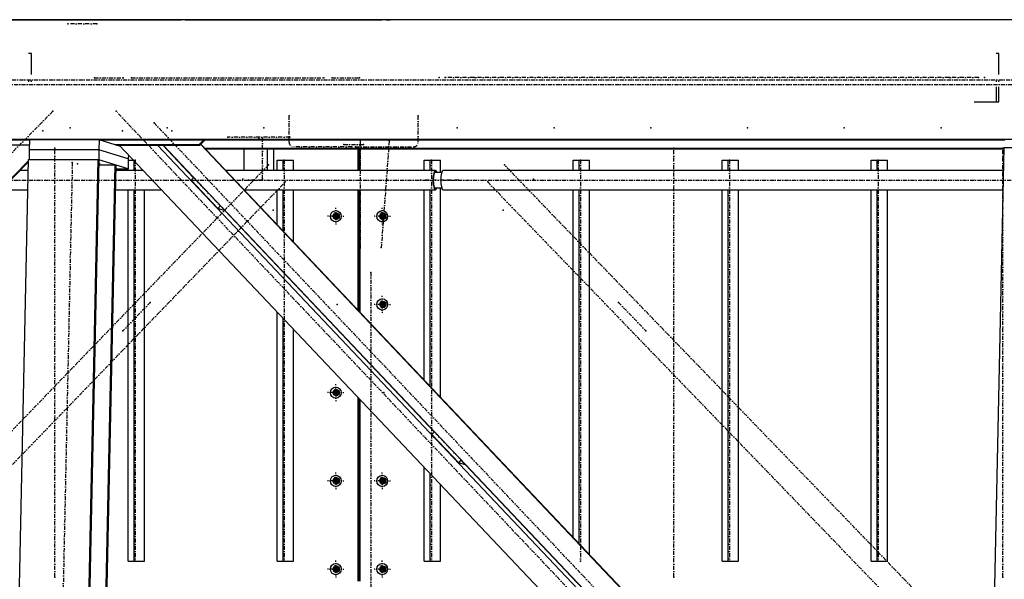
# Model space of a CAD drawing. Header units: millimetres. Extents: x 5305 to 84145, y 9066 to 76599.
# Tile 133 of 158: x 58286 to 60741, y 16907 to 18303. Entities that reach past the tile are written whole.
import ezdxf

# ---------------------------------------------------------------- set-up
doc = ezdxf.new("R2010")
doc.units = ezdxf.units.MM
doc.linetypes.add('STRICHPUNKT2', pattern=[18.5, 10, -4, 0.5, -4])
for name, color, linetype in [('01', 1, 'Continuous'), ('Kante-Höft', 7, 'Continuous'), ('Mitte-Höft', 1, 'Continuous')]:
    doc.layers.add(name, color=color, linetype=linetype)

# ---------------------------------------------------------------- blocks, each defined once
blk = doc.blocks.new('Stahlbau DS')
at = {"layer": 'Kante-Höft'}
for p, q in [((57381.4, 2600.3), (45878.4, 2600.3)), ((48714.3, 2600.3), (49003.8, 2600.3)), ((49003.8, 2600.3), (48787, 2600.3)), ((48852.1, 2600.3), (49003.8, 2600.3)), ((49003.8, 2600.3), (48862.6, 2600.3)), ((49003.8, 2600.3), (48873.1, 2600.3)), ((48873.1, 2600.3), (48873.1, 2600.3)), ((49003.8, 2600.3), (49003.8, 2600.3)), ((49003.8, 2600.3), (49075.9, 2600.3)), ((49076.5, 2600.3), (49075.9, 2600.3)), ((49076.5, 2600.3), (49075.9, 2600.3)), ((49076.5, 2600.3), (49075.9, 2600.3)), ((49075.9, 2600.3), (49141.6, 2600.3)), ((49075.9, 2600.3), (49075.9, 2600.3)), ((49076.5, 2600.3), (49076.5, 2600.3)), ((49076.5, 2600.3), (49141.6, 2600.3)), ((49152.1, 2600.3), (49141.6, 2600.3)), ((49152.1, 2600.3), (49141.6, 2600.3)), ((49162.6, 2600.3), (49152.1, 2600.3)), ((49152.1, 2600.3), (49162.6, 2600.3)), ((49162.6, 2600.3), (49642.4, 2600.3)), ((49352.9, 2600.3), (49642.4, 2600.3)), ((49652.9, 2600.3), (49363.4, 2600.3)), ((49373.9, 2600.3), (49642.4, 2600.3)), ((49652.9, 2600.3), (49642.4, 2600.3)), ((49642.4, 2600.3), (49642.4, 2600.3)), ((49652.9, 2600.3), (49663.4, 2600.3)), ((49652.9, 2600.3), (49663.4, 2600.3)), ((51267.1, 2600.3), (49663.4, 2600.3)), ((49731.5, 2600.3), (49663.4, 2600.3)), ((49663.4, 2600.3), (49663.4, 2600.3)), ((51267.1, 2600.3), (49731.5, 2600.3)), ((49731.5, 2600.3), (49731.5, 2600.3)), ((48768.3, 2515.8), (48761.2, 2515.8)), ((48768.3, 2463.3), (48768.3, 2515.8)), ((51180.9, 2515.8), (51173.7, 2515.8)), ((51180.9, 2463.3), (51180.9, 2515.8)), ((48761.2, 2448.3), (48761.2, 2445.4)), ((48768.3, 2445.4), (48768.3, 2448.3)), ((51173.7, 2448.3), (51173.7, 2445.4)), ((51173.7, 2432.6), (51173.7, 2395.8)), ((51180.9, 2445.4), (51180.9, 2448.3)), ((51180.9, 2395.8), (51180.9, 2432.6)), ((51119.1, 2395.8), (51173.7, 2395.8)), ((51173.7, 2395.8), (51180.9, 2395.8)), ((57375, 2301.3), (45872, 2301.3)), ((48763.5, 2300.1), (46507.7, 2300.1)), ((48596.8, 2288.2), (48763.2, 2288.2)), ((48763.2, 2287.4), (48599.4, 2287.4)), ((48763.5, 2300.9), (48763, 2275.9)), ((48937.2, 2300.9), (48763.5, 2300.9)), ((48937.2, 2300.9), (48936.7, 2275.9)), ((48990.3, 2284.3), (48937.2, 2300.9)), ((51195.3, 2300.1), (48939.5, 2300.1)), ((49185.4, 2288.2), (48978, 2288.2)), ((48980.6, 2287.4), (49188.1, 2287.4)), ((48987.5, 2287.4), (51033.2, 126.8)), ((49083, 2287.4), (51082, 176.1)), ((49095.9, 2287.4), (49172.6, 2206.3)), ((49096.6, 2287.4), (51089, 183.2)), ((49197.3, 2300.1), (49185.4, 2288.2)), ((49188.1, 2287.4), (49185.4, 2288.2)), ((49188.1, 2287.4), (49200.7, 2300.1)), ((49190.2, 2289.5), (51137.8, 232.5)), ((49190.8, 2290.2), (51138.5, 233.2)), ((48763, 2275.9), (48762.4, 2251.4)), ((48936.7, 2275.9), (48763, 2275.9)), ((48936.7, 2275.9), (48763, 2275.9)), ((48936.7, 2275.9), (48936.1, 2251)), ((49009.8, 2253.2), (48936.7, 2275.9)), ((49009.8, 2253.2), (48936.7, 2275.9)), ((49010.1, 2263.5), (49009.8, 2253.2)), ((49104.7, 2278.8), (49104, 2278.8)), ((49105.8, 2277.7), (49105.1, 2277.7)), ((51193.6, 2278.8), (49201.5, 2278.8)), ((51193.5, 2277.7), (49202.6, 2277.7)), ((49298.3, 2277.7), (49298.3, 2224.4)), ((49356.2, 2277.7), (49356.2, 2224.4)), ((49371.9, 2277.7), (49371.9, 2224.4)), ((49583.3, 2224.4), (49583.3, 2277.7)), ((49584.8, 2277.7), (49584.8, 2224.4)), ((49587.1, 2277.7), (49587.1, 2224.4)), ((51096.6, -2257.2), (51193.6, 2281.3)), ((51193.6, 2281.3), (51328.7, 2281.3)), ((48761, 2248), (46559, 22.8)), ((48761, 2245.5), (46560.2, 21.6)), ((48665.4, -2227.3), (48761.1, 2251.4)), ((48761.1, 2251.4), (48934.8, 2251.4)), ((48839.1, -2227.3), (48934.8, 2251.4)), ((48841.6, -2228.1), (48937.3, 2250.7)), ((48881.3, -2240.4), (48977, 2238.3)), ((48883.8, -2241.2), (48979.5, 2237.5)), ((48934.8, 2251.4), (48937.3, 2250.7)), ((49009.3, 2228.3), (48936.1, 2251)), ((48937, 2238.3), (48977, 2238.3)), ((48937.1, 2240.3), (48938.5, 2240.3)), ((48977, 2238.3), (48979.5, 2237.5)), ((49009.8, 2253.2), (49009.3, 2228.3)), ((49009.8, 2250.3), (49022.6, 2250.3)), ((49024.2, 2224.4), (49024.2, 2248.6)), ((49380.8, 2224.4), (49380.8, 2250.3)), ((49380.8, 2250.3), (49395.7, 2250.3)), ((49395.7, 2224.4), (49395.7, 2250.3)), ((49395.7, 2250.3), (49421.8, 2250.3)), ((49421.8, 2224.4), (49421.8, 2250.3)), ((49747.5, 2224.4), (49747.5, 2250.3)), ((49747.5, 2250.3), (49762.4, 2250.3)), ((49762.4, 2224.4), (49762.4, 2250.3)), ((49762.4, 2250.3), (49788.5, 2250.3)), ((49788.5, 2219.3), (49788.5, 2250.3)), ((50119.1, 2224.4), (50119.1, 2250.3)), ((50119.1, 2250.3), (50134, 2250.3)), ((50134, 2224.4), (50134, 2250.3)), ((50134, 2250.3), (50160, 2250.3)), ((50160, 2224.4), (50160, 2250.3)), ((50490.6, 2224.4), (50490.6, 2250.3)), ((50490.6, 2250.3), (50505.5, 2250.3)), ((50505.5, 2224.4), (50505.5, 2250.3)), ((50505.5, 2250.3), (50531.5, 2250.3)), ((50531.5, 2224.4), (50531.5, 2250.3)), ((50862.1, 2224.4), (50862.1, 2250.3)), ((50862.1, 2250.3), (50877, 2250.3)), ((50877, 2224.4), (50877, 2250.3)), ((50877, 2250.3), (50903.1, 2250.3)), ((50903.1, 2224.4), (50903.1, 2250.3)), ((48760.5, 2224.4), (48740.1, 2224.4)), ((49047.1, 2224.4), (48979.2, 2224.4)), ((48979.3, 2228.3), (49009.3, 2228.3)), ((49009.3, 2224.4), (49009.3, 2228.3)), ((49156.2, 2224.4), (49155.5, 2224.4)), ((49775.9, 2224.4), (49253.1, 2224.4)), ((49791.3, 2219.3), (49773.7, 2219.3)), ((51192.4, 2224.4), (49795.2, 2224.4)), ((49166.5, 2200.1), (49173, 2206.7)), ((49166.5, 2200.1), (49233.2, 2129.7)), ((48692.3, 2176.1), (48759.5, 2176.1)), ((48978.2, 2176.1), (49092.8, 2176.1)), ((49009.3, 1250.3), (49009.3, 2176.1)), ((49024.2, 1250.3), (49024.2, 2176.1)), ((49050.2, 1250.3), (49050.2, 2176.1)), ((49298.8, 2176.1), (49775.9, 2176.1)), ((49380.8, 2089.5), (49380.8, 2176.1)), ((49395.7, 2073.7), (49395.7, 2176.1)), ((49421.8, 2046.2), (49421.8, 2176.1)), ((49583.3, 1875.7), (49583.3, 2176.1)), ((49584.8, 2176.1), (49584.8, 1874)), ((49587.1, 2176.1), (49587.1, 1871.6)), ((49747.5, 1702.2), (49747.5, 2176.1)), ((49762.4, 1686.4), (49762.4, 2176.1)), ((49773.7, 2181.3), (49791.3, 2181.3)), ((49788.5, 1658.9), (49788.5, 2181.3)), ((49795.2, 2176.1), (51191.4, 2176.1)), ((50119.1, 1309.8), (50119.1, 2176.1)), ((50134, 1294), (50134, 2176.1)), ((50160, 1266.6), (50160, 2176.1)), ((50490.6, 1250.3), (50490.6, 2176.1)), ((50505.5, 1250.3), (50505.5, 2176.1)), ((50531.5, 1250.3), (50531.5, 2176.1)), ((50862.1, 1250.3), (50862.1, 2176.1)), ((50877, 1250.3), (50877, 2176.1)), ((50903.1, 1250.3), (50903.1, 2176.1)), ((49233.2, 2129.7), (49239.7, 2136.2)), ((49248.9, 2124.8), (49233.2, 2129.7)), ((49249.7, 2125.7), (49248.9, 2124.8)), ((49249.4, 2125.3), (49773.2, 1572)), ((49527, 2110.3), (49524.7, 2119.3)), ((49527, 2101.3), (49527, 2119.3)), ((49532.9, 2105.3), (49532.9, 2115.2)), ((49533.2, 2105.6), (49533.2, 2115)), ((49642.8, 2110.3), (49640.5, 2119.3)), ((49642.8, 2101.3), (49642.8, 2119.3)), ((49648.7, 2105.3), (49648.7, 2115.2)), ((49649, 2105.6), (49649, 2115)), ((49649.2, 2105.8), (49649.9, 2113.9)), ((49527, 2110.3), (49516, 2110.3)), ((49518.4, 2110.3), (49535.7, 2110.3)), ((49527, 2110.3), (49524.7, 2101.3)), ((49525.8, 2110.3), (49535.1, 2110.3)), ((49525.8, 2110.3), (49535.1, 2110.3)), ((49526.8, 2110.3), (49535.1, 2110.3)), ((49527, 2110.3), (49533.4, 2110.3)), ((49642.8, 2110.3), (49631.8, 2110.3)), ((49634.2, 2110.3), (49651.5, 2110.3)), ((49642.8, 2110.3), (49640.5, 2101.3)), ((49641.6, 2110.3), (49651, 2110.3)), ((49641.6, 2110.3), (49651, 2110.3)), ((49642.6, 2110.3), (49651, 2110.3)), ((49642.8, 2110.3), (49649.2, 2110.3)), ((49584.8, 2030.3), (49587.1, 2030.3)), ((49586, 2030.3), (49584.8, 2030.3)), ((49584.8, 2030.3), (49587.1, 2030.3)), ((49587.1, 2030.3), (49584.8, 2030.3)), ((49584.8, 2000.3), (49587.1, 2000.3)), ((49584.8, 2000.3), (49586, 2000.3)), ((49587.1, 2000.3), (49584.8, 2000.3)), ((49586, 2000.3), (49584.8, 2000.3)), ((49380.8, 1986.4), (49380.8, 1987.2)), ((49395.7, 1970.7), (49395.7, 1971.5)), ((49584.8, 1970.3), (49587.1, 1970.3)), ((49584.8, 1970.3), (49587.1, 1970.3)), ((49587.1, 1970.3), (49584.8, 1970.3)), ((49584.8, 1970.3), (49586, 1970.3)), ((49421.8, 1943.2), (49421.8, 1944)), ((49642.8, 1890.3), (49640.5, 1899.3)), ((49642.3, 1886.7), (49642.3, 1893.9)), ((49642.8, 1881.3), (49642.8, 1899.3)), ((49648.5, 1885.1), (49648.5, 1895.4)), ((49648.7, 1885.3), (49648.7, 1895.2)), ((49380.8, 1250.3), (49380.8, 1871.9)), ((49642.8, 1890.3), (49631.8, 1890.3)), ((49634.2, 1890.3), (49651.5, 1890.3)), ((49642.8, 1890.3), (49640.5, 1881.3)), ((49641.3, 1890.3), (49651, 1890.3)), ((49641.3, 1890.3), (49651, 1890.3)), ((49642.6, 1890.3), (49651, 1890.3)), ((49642.8, 1890.3), (49649.2, 1890.3)), ((49395.7, 1250.3), (49395.7, 1856.2)), ((49421.8, 1250.3), (49421.8, 1828.7)), ((49583.3, 1772.6), (49583.3, 1773.4)), ((49584.8, 1771.7), (49584.8, 1771)), ((49587.1, 1769.3), (49587.1, 1768.5)), ((49527, 1670.3), (49516, 1670.3)), ((49518.4, 1670.3), (49535.7, 1670.3)), ((49527, 1670.3), (49524.7, 1679.3)), ((49527, 1670.3), (49524.7, 1661.3)), ((49525.5, 1670.3), (49535.1, 1670.3)), ((49525.5, 1670.3), (49535.1, 1670.3)), ((49526.8, 1670.3), (49535.1, 1670.3)), ((49527, 1661.3), (49527, 1679.3)), ((49527, 1670.3), (49533.4, 1670.3)), ((49532.7, 1665.1), (49532.7, 1675.4)), ((49532.8, 1665.2), (49532.8, 1675.3)), ((49532.9, 1665.3), (49532.9, 1675.2)), ((49583.3, 1200.3), (49583.3, 1658.1)), ((49584.8, 1656.4), (49584.8, 1200.3)), ((49587.1, 1654), (49587.1, 1200.3)), ((49747.5, 1599.1), (49747.5, 1599.9)), ((49762.4, 1583.4), (49762.4, 1584.2)), ((49767.1, 1565.9), (49773.6, 1572.4)), ((49767.1, 1565.9), (49833.8, 1495.4)), ((49833.8, 1495.4), (49840.3, 1502)), ((49747.5, 1250.3), (49747.5, 1484.6)), ((49849.5, 1490.5), (49833.8, 1495.4)), ((49850.3, 1491.4), (49849.5, 1490.5)), ((49849.9, 1491), (50373.8, 937.8)), ((49527, 1450.3), (49516, 1450.3)), ((49518.4, 1450.3), (49535.7, 1450.3)), ((49527, 1450.3), (49524.7, 1459.3)), ((49527, 1450.3), (49524.7, 1441.3)), ((49525.5, 1450.3), (49535.1, 1450.3)), ((49525.5, 1450.3), (49535.1, 1450.3)), ((49526.8, 1450.3), (49535.1, 1450.3)), ((49527, 1441.3), (49527, 1459.3)), ((49527, 1450.3), (49533.4, 1450.3)), ((49532.7, 1445.1), (49532.7, 1455.4)), ((49532.8, 1445.2), (49532.8, 1455.3)), ((49532.9, 1445.3), (49532.9, 1455.2)), ((49642.8, 1450.3), (49631.8, 1450.3)), ((49634.2, 1450.3), (49651.5, 1450.3)), ((49642.8, 1450.3), (49640.5, 1459.3)), ((49642.8, 1450.3), (49640.5, 1441.3)), ((49641.3, 1450.3), (49651, 1450.3)), ((49641.3, 1450.3), (49651, 1450.3)), ((49642.3, 1446.7), (49642.3, 1453.9)), ((49642.6, 1450.3), (49651, 1450.3)), ((49642.8, 1441.3), (49642.8, 1459.3)), ((49642.8, 1450.3), (49649.2, 1450.3)), ((49648.5, 1445.1), (49648.5, 1455.4)), ((49648.7, 1445.3), (49648.7, 1455.2)), ((49762.4, 1250.3), (49762.4, 1468.9)), ((49788.5, 1250.3), (49788.5, 1441.4)), ((49009.3, 1250.3), (49024.2, 1250.3)), ((49024.2, 1250.3), (49050.2, 1250.3)), ((49380.8, 1250.3), (49395.7, 1250.3)), ((49395.7, 1250.3), (49421.8, 1250.3)), ((49527, 1230.3), (49516, 1230.3)), ((49518.4, 1230.3), (49535.7, 1230.3)), ((49527, 1230.3), (49524.7, 1239.3)), ((49527, 1230.3), (49524.7, 1221.3)), ((49525.5, 1230.3), (49535.1, 1230.3)), ((49525.5, 1230.3), (49535.1, 1230.3)), ((49526.8, 1230.3), (49535.1, 1230.3)), ((49527, 1221.3), (49527, 1239.3)), ((49527, 1230.3), (49533.4, 1230.3)), ((49532.7, 1225.1), (49532.7, 1235.4)), ((49532.8, 1225.2), (49532.8, 1235.3)), ((49532.9, 1225.3), (49532.9, 1235.2)), ((49642.8, 1230.3), (49631.8, 1230.3)), ((49634.2, 1230.3), (49651.5, 1230.3)), ((49642.8, 1230.3), (49640.5, 1239.3)), ((49642.8, 1230.3), (49640.5, 1221.3)), ((49641.3, 1230.3), (49651, 1230.3)), ((49641.3, 1230.3), (49651, 1230.3)), ((49642.3, 1226.7), (49642.3, 1233.9)), ((49642.6, 1230.3), (49651, 1230.3)), ((49642.8, 1221.3), (49642.8, 1239.3)), ((49642.8, 1230.3), (49649.2, 1230.3)), ((49648.5, 1225.1), (49648.5, 1235.4)), ((49648.7, 1225.3), (49648.7, 1235.2)), ((49747.5, 1250.3), (49762.4, 1250.3)), ((49762.4, 1250.3), (49788.5, 1250.3)), ((50490.6, 1250.3), (50505.5, 1250.3)), ((50505.5, 1250.3), (50531.5, 1250.3)), ((50862.1, 1250.3), (50877, 1250.3)), ((50877, 1250.3), (50903.1, 1250.3))]:
    blk.add_line(p, q, dxfattribs=at)
for centre, major_axis, ratio, start_param, end_param in [((49775.9, 2200.3), (0, -24.1), 0.262189, 3.141593, 6.283185), ((49775.9, 2200.3), (0, -20.9), 0.262189, 3.141593, 6.283185), ((49775.9, 2200.3), (0, -24.1), 0.262189, 2.476322, 3.141593), ((49775.9, 2200.3), (0, -20.9), 0.262189, 2.711893, 3.141593), ((49795.2, 2200.3), (0, -24.1), 0.262189, 3.141593, 6.283185), ((49775.9, 2200.3), (0, -24.1), 0.262189, 0, 0.665271), ((49775.9, 2200.3), (0, -20.9), 0.262189, 0, 0.4297), ((49528.9, 2110.3), (0, -6.5), 0.965016, 3.141593, 6.283185), ((49532, 2110.3), (0, -6.5), 0.965016, 3.395094, 6.029684), ((49528.9, 2110.3), (0, -6.5), 0.965016, 0, 3.141593), ((49644.7, 2110.3), (0, -6.5), 0.965016, 3.141593, 6.283185), ((49647.8, 2110.3), (0, -6.5), 0.965016, 3.395094, 6.029684), ((49644.7, 2110.3), (0, -6.5), 0.965016, 0, 3.141593), ((49644.7, 1890.3), (0, -6.5), 0.965016, 3.141593, 6.283185), ((49647.6, 1890.3), (0, -6.5), 0.965016, 3.373562, 6.051216), ((49644.7, 1890.3), (0, -6.5), 0.965016, 0, 3.141593), ((49528.9, 1670.3), (0, -6.5), 0.965016, 3.141593, 6.283185), ((49531.8, 1670.3), (0, -6.5), 0.965016, 3.373562, 6.051216), ((49528.9, 1670.3), (0, -6.5), 0.965016, 0, 3.141593), ((49528.9, 1450.3), (0, -6.5), 0.965016, 3.141593, 6.283185), ((49531.8, 1450.3), (0, -6.5), 0.965016, 3.373562, 6.051216), ((49528.9, 1450.3), (0, -6.5), 0.965016, 0, 3.141593), ((49644.7, 1450.3), (0, -6.5), 0.965016, 3.141593, 6.283185), ((49647.6, 1450.3), (0, -6.5), 0.965016, 3.373562, 6.051216), ((49644.7, 1450.3), (0, -6.5), 0.965016, 0, 3.141593), ((49528.9, 1230.3), (0, -6.5), 0.965016, 3.141593, 6.283185), ((49531.8, 1230.3), (0, -6.5), 0.965016, 3.373562, 6.051216), ((49528.9, 1230.3), (0, -6.5), 0.965016, 0, 3.141593), ((49644.7, 1230.3), (0, -6.5), 0.965016, 3.141593, 6.283185), ((49647.6, 1230.3), (0, -6.5), 0.965016, 3.373562, 6.051216), ((49644.7, 1230.3), (0, -6.5), 0.965016, 0, 3.141593)]:
    blk.add_ellipse(centre, major_axis=major_axis, ratio=ratio, start_param=start_param, end_param=end_param, dxfattribs=at)
for centre, major_axis in [((49527.3, 2110.3), (0, -14)), ((49528.9, 2110.3), (0, -8)), ((49643.1, 2110.3), (0, -14)), ((49644.7, 2110.3), (0, -8)), ((49643.1, 1890.3), (0, -14)), ((49644.7, 1890.3), (0, -8)), ((49527.3, 1670.3), (0, -14)), ((49528.9, 1670.3), (0, -8)), ((49527.3, 1450.3), (0, -14)), ((49528.9, 1450.3), (0, -8)), ((49643.1, 1450.3), (0, -14)), ((49644.7, 1450.3), (0, -8)), ((49527.3, 1230.3), (0, -14)), ((49528.9, 1230.3), (0, -8)), ((49643.1, 1230.3), (0, -14)), ((49644.7, 1230.3), (0, -8))]:
    blk.add_ellipse(centre, major_axis=major_axis, ratio=0.965016, dxfattribs=at)
for p in [(48859.1, 2590.3), (48931.2, 2590.3), (48925.5, 2455.3), (48996.9, 2455.3), (49017.8, 2455.3), (49017.8, 2455.3), (49497.6, 2455.3), (49497.6, 2455.3), (49518.6, 2455.3), (49586.8, 2455.3), (49784.9, 2455.8), (49799.6, 2455.8), (49872.5, 2455.8), (51057, 2455.8), (51129.9, 2455.8), (51144.6, 2455.8), (48821.7, 2371.8), (48979.8, 2371.8), (49410.7, 2360.3), (49733, 2360.3), (49074.3, 2343.2), (48797, 2323.3), (48865.1, 2330.3), (48865.1, 2330.3), (48865.1, 2330.3), (48995.6, 2323.3), (49106.4, 2330.3), (49106.4, 2330.3), (49106.4, 2330.3), (49118.5, 2323.3), (49347.6, 2330.3), (49347.6, 2330.3), (49347.6, 2330.3), (49830.1, 2330.3), (49830.1, 2330.3), (50071.4, 2330.3), (50071.4, 2330.3), (50312.6, 2330.3), (50312.6, 2330.3), (50553.9, 2330.3), (50553.9, 2330.3), (50795.1, 2330.3), (50795.1, 2330.3), (51036.4, 2330.3), (51036.4, 2330.3), (49257.9, 2307.3), (49335.1, 2304.3), (49344.3, 2304.3), (49412.3, 2307.3), (49547.7, 2289.3), (49588.4, 2300.3), (49596, 2289.3), (49660.7, 2298.6), (48826.6, 2280.3), (49567, 2283.3), (49576.7, 2283.3), (50370.6, 2280.3), (51190.9, 2280.3), (48870.3, 2244.5), (48883.3, 2240.5), (49027.3, 2250.3), (49359.5, 2238.5), (49398.8, 2250.3), (49765.6, 2250.3), (49947.6, 2238.5), (50137.1, 2250.3), (50508.6, 2250.3), (50880.1, 2250.3), (49177.8, 2201.2), (49295.8, 2202.9), (49309.4, 2200.3), (49344, 2200.3), (49344.3, 2203.3), (49401, 2195.6), (49737.3, 2200.3), (49775.9, 2200.3), (49795.2, 2200.3), (49833.8, 2200.3), (49906.1, 2195.6), (50019.9, 2202.9), (49244.5, 2130.8), (49370.9, 2125.1), (49944.8, 2125.1), (49527.3, 2110.3), (49531, 2110.3), (49531, 2110.3), (49531, 2110.3), (49643.1, 2110.3), (49646.8, 2110.3), (49646.8, 2110.3), (49588.4, 2030.3), (49640.5, 2031.9), (49614.3, 1970.3), (49614.3, 1970.3), (49064.6, 1895.3), (50232.2, 1895.3), (49531, 1890.3), (49531, 1890.3), (49531, 1890.3), (49646.8, 1890.3), (49646.8, 1890.3), (48996.4, 1824.6), (50300.4, 1824.6), (49531, 1670.3), (49531, 1670.3), (49531, 1670.3), (49646.8, 1670.3), (49646.8, 1670.3), (49778.4, 1566.9), (49845.1, 1496.5), (49531, 1450.3), (49531, 1450.3), (49531, 1450.3), (49646.8, 1450.3), (49646.8, 1450.3), (49027.3, 1250.3), (49398.8, 1250.3), (49531, 1230.3), (49531, 1230.3), (49531, 1230.3), (49646.8, 1230.3), (49646.8, 1230.3), (49765.6, 1250.3), (50137.1, 1250.3), (50508.6, 1250.3), (50880.1, 1250.3), (48826.6, 1210.3), (50370.6, 1210.3), (51190.9, 1210.3)]:
    blk.add_point(p, dxfattribs=at)
at = {"layer": 'Mitte-Höft', "linetype": 'STRICHPUNKT2'}
for p, q in [((48931.2, 2590.3), (48859.1, 2590.3)), ((48925.5, 2455.3), (48996.9, 2455.3)), ((49017.8, 2455.3), (49497.6, 2455.3)), ((49518.6, 2455.3), (49586.8, 2455.3)), ((51129.9, 2455.8), (49799.6, 2455.8)), ((45913.1, 2439), (57416, 2439)), ((46647.7, 2450.3), (58150.7, 2450.3)), ((48821.7, 2371.8), (44148.9, -2350.1)), ((51141.8, 88.4), (48979.8, 2371.8)), ((49410.7, 2295.3), (49410.7, 2360.3)), ((49733, 2295.3), (49733, 2360.3)), ((49074.3, 2343.2), (51176.3, 123.2)), ((49412.3, 2307.3), (49257.9, 2307.3)), ((49344.3, 2203.3), (49344.3, 2304.3)), ((49547.7, 2289.3), (49596, 2289.3)), ((49588.4, 2300.3), (49588.4, 2030.3)), ((49660.7, 2298.6), (49640.5, 2031.9)), ((48826.6, 1210.3), (48826.6, 2280.3)), ((49567, 2283.3), (49422.3, 2283.3)), ((49576.7, 2283.3), (49721.4, 2283.3)), ((50370.6, 1210.3), (50370.6, 2280.3)), ((51190.9, 1210.3), (51190.9, 2280.3)), ((49359.5, 2238.5), (47291.9, 96)), ((48870.3, 2244.5), (48774.6, -2234.3)), ((48937.1, 2241.3), (48940, 2241.3)), ((49027.3, 2250.3), (49027.3, 1250.3)), ((49398.8, 2250.3), (49398.8, 1250.3)), ((49765.6, 2250.3), (49765.6, 1250.3)), ((54226, -2195), (49947.6, 2238.5)), ((50137.1, 2250.3), (50137.1, 1250.3)), ((50508.6, 2250.3), (50508.6, 1250.3)), ((50880.1, 2250.3), (50880.1, 1250.3)), ((44970.2, 2200.3), (49775.9, 2200.3)), ((47333.4, 53), (49401, 2195.6)), ((49244.5, 2130.8), (49177.8, 2201.2)), ((49344, 2200.3), (49309.4, 2200.3)), ((49833.8, 2200.3), (49737.3, 2200.3)), ((49795.2, 2200.3), (54601, 2200.3)), ((49906.1, 2195.6), (54184.6, -2238)), ((49527.3, 2110.3), (49527.3, 2131.3)), ((49528.9, 2110.3), (49528.9, 2118.3)), ((49528.9, 2110.3), (49528.9, 2118.3)), ((49532, 2110.3), (49532, 2115.9)), ((49643.1, 2110.3), (49643.1, 2131.3)), ((49643.1, 2110.3), (49643.1, 2131.3)), ((49644.7, 2110.3), (49644.7, 2118.3)), ((49644.7, 2110.3), (49644.7, 2118.3)), ((49644.7, 2110.3), (49644.7, 2118.3)), ((49647.8, 2110.3), (49647.8, 2115.9)), ((49527.3, 2110.3), (49507, 2110.3)), ((49528.9, 2110.3), (49521.2, 2110.3)), ((49528.9, 2110.3), (49521.2, 2110.3)), ((49525.5, 2110.3), (49530.7, 2110.3)), ((49532, 2110.3), (49525.8, 2110.3)), ((49527.3, 2110.3), (49547.6, 2110.3)), ((49527.3, 2110.3), (49527.3, 2089.3)), ((49528, 2110.3), (49532.9, 2110.3)), ((49528.9, 2110.3), (49536.6, 2110.3)), ((49528.9, 2110.3), (49528.9, 2102.3)), ((49528.9, 2110.3), (49536.6, 2110.3)), ((49528.9, 2110.3), (49528.9, 2102.3)), ((49532, 2110.3), (49535.1, 2110.3)), ((49532, 2110.3), (49532, 2104.6)), ((49643.1, 2110.3), (49622.8, 2110.3)), ((49643.1, 2110.3), (49622.8, 2110.3)), ((49644.7, 2110.3), (49637, 2110.3)), ((49644.7, 2110.3), (49637, 2110.3)), ((49644.7, 2110.3), (49637, 2110.3)), ((49641.3, 2110.3), (49646.5, 2110.3)), ((49641.3, 2110.3), (49646.5, 2110.3)), ((49647.8, 2110.3), (49641.6, 2110.3)), ((49643.1, 2110.3), (49663.4, 2110.3)), ((49643.1, 2110.3), (49643.1, 2089.3)), ((49643.1, 2110.3), (49663.4, 2110.3)), ((49643.1, 2110.3), (49643.1, 2089.3)), ((49643.8, 2110.3), (49648.7, 2110.3)), ((49644.7, 2110.3), (49652.4, 2110.3)), ((49644.7, 2110.3), (49644.7, 2102.3)), ((49644.7, 2110.3), (49652.4, 2110.3)), ((49644.7, 2110.3), (49644.7, 2102.3)), ((49644.7, 2110.3), (49652.4, 2110.3)), ((49644.7, 2110.3), (49644.7, 2102.3)), ((49647.8, 2110.3), (49651, 2110.3)), ((49647.8, 2110.3), (49647.8, 2104.6)), ((49614.3, 1970.3), (49614.3, -1969.7)), ((49064.6, 1895.3), (48996.4, 1824.6)), ((49643.1, 1890.3), (49643.1, 1911.3)), ((49643.1, 1890.3), (49643.1, 1911.3)), ((49644.7, 1890.3), (49644.7, 1898.3)), ((49644.7, 1890.3), (49644.7, 1898.3)), ((49644.7, 1890.3), (49644.7, 1898.3)), ((49647.6, 1890.3), (49647.6, 1896)), ((50232.2, 1895.3), (50300.4, 1824.6)), ((49643.1, 1890.3), (49622.8, 1890.3)), ((49643.1, 1890.3), (49622.8, 1890.3)), ((49644.7, 1890.3), (49637, 1890.3)), ((49644.7, 1890.3), (49637, 1890.3)), ((49644.7, 1890.3), (49637, 1890.3)), ((49647.6, 1890.3), (49641.3, 1890.3)), ((49641.3, 1890.3), (49646.5, 1890.3)), ((49641.3, 1890.3), (49646.5, 1890.3)), ((49643.1, 1890.3), (49663.4, 1890.3)), ((49643.1, 1890.3), (49643.1, 1869.3)), ((49643.1, 1890.3), (49663.4, 1890.3)), ((49643.1, 1890.3), (49643.1, 1869.3)), ((49643.8, 1890.3), (49648.4, 1890.3)), ((49644.7, 1890.3), (49652.4, 1890.3)), ((49644.7, 1890.3), (49644.7, 1882.3)), ((49644.7, 1890.3), (49652.4, 1890.3)), ((49644.7, 1890.3), (49644.7, 1882.3)), ((49644.7, 1890.3), (49652.4, 1890.3)), ((49644.7, 1890.3), (49644.7, 1882.3)), ((49647.6, 1890.3), (49651, 1890.3)), ((49647.6, 1890.3), (49647.6, 1884.5)), ((49527.3, 1670.3), (49507, 1670.3)), ((49528.9, 1670.3), (49521.2, 1670.3)), ((49528.9, 1670.3), (49521.2, 1670.3)), ((49531.8, 1670.3), (49525.5, 1670.3)), ((49525.5, 1670.3), (49530.7, 1670.3)), ((49527.3, 1670.3), (49527.3, 1691.3)), ((49527.3, 1670.3), (49547.6, 1670.3)), ((49527.3, 1670.3), (49527.3, 1649.3)), ((49528, 1670.3), (49532.6, 1670.3)), ((49528.9, 1670.3), (49528.9, 1678.3)), ((49528.9, 1670.3), (49528.9, 1678.3)), ((49528.9, 1670.3), (49536.6, 1670.3)), ((49528.9, 1670.3), (49528.9, 1662.3)), ((49528.9, 1670.3), (49536.6, 1670.3)), ((49528.9, 1670.3), (49528.9, 1662.3)), ((49531.8, 1670.3), (49531.8, 1676)), ((49531.8, 1670.3), (49535.1, 1670.3)), ((49531.8, 1670.3), (49531.8, 1664.5)), ((49845.1, 1496.5), (49778.4, 1566.9)), ((49527.3, 1450.3), (49507, 1450.3)), ((49528.9, 1450.3), (49521.2, 1450.3)), ((49528.9, 1450.3), (49521.2, 1450.3)), ((49531.8, 1450.3), (49525.5, 1450.3)), ((49525.5, 1450.3), (49530.7, 1450.3)), ((49527.3, 1450.3), (49527.3, 1471.3)), ((49527.3, 1450.3), (49547.6, 1450.3)), ((49527.3, 1450.3), (49527.3, 1429.3)), ((49528, 1450.3), (49532.6, 1450.3)), ((49528.9, 1450.3), (49528.9, 1458.3)), ((49528.9, 1450.3), (49528.9, 1458.3)), ((49528.9, 1450.3), (49536.6, 1450.3)), ((49528.9, 1450.3), (49528.9, 1442.3)), ((49528.9, 1450.3), (49536.6, 1450.3)), ((49528.9, 1450.3), (49528.9, 1442.3)), ((49531.8, 1450.3), (49531.8, 1456)), ((49531.8, 1450.3), (49535.1, 1450.3)), ((49531.8, 1450.3), (49531.8, 1444.5)), ((49643.1, 1450.3), (49622.8, 1450.3)), ((49643.1, 1450.3), (49622.8, 1450.3)), ((49644.7, 1450.3), (49637, 1450.3)), ((49644.7, 1450.3), (49637, 1450.3)), ((49644.7, 1450.3), (49637, 1450.3)), ((49647.6, 1450.3), (49641.3, 1450.3)), ((49641.3, 1450.3), (49646.5, 1450.3)), ((49641.3, 1450.3), (49646.5, 1450.3)), ((49643.1, 1450.3), (49643.1, 1471.3)), ((49643.1, 1450.3), (49643.1, 1471.3)), ((49643.1, 1450.3), (49663.4, 1450.3)), ((49643.1, 1450.3), (49643.1, 1429.3)), ((49643.1, 1450.3), (49663.4, 1450.3)), ((49643.1, 1450.3), (49643.1, 1429.3)), ((49643.8, 1450.3), (49648.4, 1450.3)), ((49644.7, 1450.3), (49644.7, 1458.3)), ((49644.7, 1450.3), (49644.7, 1458.3)), ((49644.7, 1450.3), (49644.7, 1458.3)), ((49644.7, 1450.3), (49652.4, 1450.3)), ((49644.7, 1450.3), (49644.7, 1442.3)), ((49644.7, 1450.3), (49652.4, 1450.3)), ((49644.7, 1450.3), (49644.7, 1442.3)), ((49644.7, 1450.3), (49652.4, 1450.3)), ((49644.7, 1450.3), (49644.7, 1442.3)), ((49647.6, 1450.3), (49647.6, 1456)), ((49647.6, 1450.3), (49651, 1450.3)), ((49647.6, 1450.3), (49647.6, 1444.5)), ((49527.3, 1230.3), (49507, 1230.3)), ((49528.9, 1230.3), (49521.2, 1230.3)), ((49528.9, 1230.3), (49521.2, 1230.3)), ((49531.8, 1230.3), (49525.5, 1230.3)), ((49525.5, 1230.3), (49530.7, 1230.3)), ((49527.3, 1230.3), (49527.3, 1251.3)), ((49527.3, 1230.3), (49547.6, 1230.3)), ((49527.3, 1230.3), (49527.3, 1209.3)), ((49528, 1230.3), (49532.6, 1230.3)), ((49528.9, 1230.3), (49528.9, 1238.3)), ((49528.9, 1230.3), (49528.9, 1238.3)), ((49528.9, 1230.3), (49536.6, 1230.3)), ((49528.9, 1230.3), (49528.9, 1222.3)), ((49528.9, 1230.3), (49536.6, 1230.3)), ((49528.9, 1230.3), (49528.9, 1222.3)), ((49531.8, 1230.3), (49531.8, 1236)), ((49531.8, 1230.3), (49535.1, 1230.3)), ((49531.8, 1230.3), (49531.8, 1224.5)), ((49643.1, 1230.3), (49622.8, 1230.3)), ((49643.1, 1230.3), (49622.8, 1230.3)), ((49644.7, 1230.3), (49637, 1230.3)), ((49644.7, 1230.3), (49637, 1230.3)), ((49644.7, 1230.3), (49637, 1230.3)), ((49647.6, 1230.3), (49641.3, 1230.3)), ((49641.3, 1230.3), (49646.5, 1230.3)), ((49641.3, 1230.3), (49646.5, 1230.3)), ((49643.1, 1230.3), (49643.1, 1251.3)), ((49643.1, 1230.3), (49643.1, 1251.3)), ((49643.1, 1230.3), (49663.4, 1230.3)), ((49643.1, 1230.3), (49643.1, 1209.3)), ((49643.1, 1230.3), (49663.4, 1230.3)), ((49643.1, 1230.3), (49643.1, 1209.3)), ((49643.8, 1230.3), (49648.4, 1230.3)), ((49644.7, 1230.3), (49644.7, 1238.3)), ((49644.7, 1230.3), (49644.7, 1238.3)), ((49644.7, 1230.3), (49644.7, 1238.3)), ((49644.7, 1230.3), (49652.4, 1230.3)), ((49644.7, 1230.3), (49644.7, 1222.3)), ((49644.7, 1230.3), (49652.4, 1230.3)), ((49644.7, 1230.3), (49644.7, 1222.3)), ((49644.7, 1230.3), (49652.4, 1230.3)), ((49644.7, 1230.3), (49644.7, 1222.3)), ((49647.6, 1230.3), (49647.6, 1236)), ((49647.6, 1230.3), (49651, 1230.3)), ((49647.6, 1230.3), (49647.6, 1224.5))]:
    blk.add_line(p, q, dxfattribs=at)
for centre, start_param, end_param in [((49422.3, 2295.3), 4.712389, 6.283185), ((49721.4, 2295.3), 0, 1.570796)]:
    blk.add_ellipse(centre, major_axis=(0, -12), ratio=0.965016, start_param=start_param, end_param=end_param, dxfattribs=at)

msp = doc.modelspace()

# ---------------------------------------------------------------- block references
at = {"layer": '01'}
msp.add_blockref('Stahlbau DS', (9546.7, 15702.4), dxfattribs=at)

doc.saveas('drawing.dxf')
